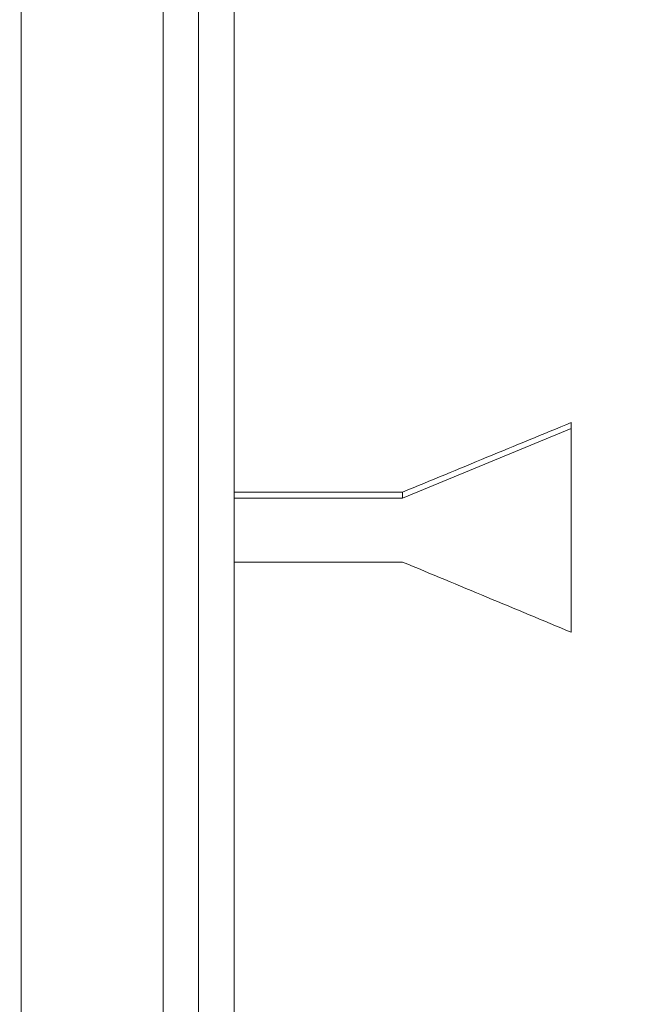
# Model space of a CAD drawing. Header units: millimetres. Extents: x 504 to 605, y 222 to 305.
# Tile 36 of 70: x 556.11 to 559.6, y 260.25 to 265.79. Entities that reach past the tile are written whole.
import ezdxf

# ---------------------------------------------------------------- set-up
doc = ezdxf.new("R2010")
doc.units = ezdxf.units.MM
doc.header["$LTSCALE"] = 0.03
doc.layers.get('0').update_dxf_attribs({"lineweight": 15})
doc.layers.add('1', color=7, linetype='Continuous', true_color=0xffffff)
doc.styles.get("Standard").update_dxf_attribs({"font": 'simsun.ttc', "width": 0.85})
doc.dimstyles.new('ISO-25', dxfattribs={"dimtxt": 2.5, "dimasz": 2, "dimexe": 1.3, "dimexo": 0.625, "dimtad": 1, "dimzin": 9, "dimdsep": 46, "dimtxsty": 'Standard', "dimblk": 'OPEN30', "dimcen": 2, "dimazin": 2, "dimtfac": 0.6, "dimtmove": 0, "dimatfit": 0, "dimldrblk": 'OPEN30', "dimfxl": 1, "dimtolj": 1, "dimarcsym": 0})

# ---------------------------------------------------------------- blocks, each defined once
blk = doc.blocks.new('_Open30')
at = {"color": 0, "linetype": 'ByBlock', "lineweight": -2}
for p, q in [((-1, 0.2679), (0, 0)), ((0, 0), (-1, -0.2679)), ((0, 0), (-1, 0))]:
    blk.add_line(p, q, dxfattribs=at)
blk = doc.blocks.new('*D7')
at = {"color": 0, "lineweight": -2}
for p, q in [((516.8392, 260.296), (516.8392, 302.8054)), ((573.828, 277.5134), (573.828, 302.8054)), ((518.8392, 301.5054), (571.828, 301.5054))]:
    blk.add_line(p, q, dxfattribs=at)
at = {"layer": 'Defpoints', "color": 0}
for p in [(573.828, 301.5054), (573.828, 276.8884), (516.8392, 259.671)]:
    blk.add_point(p, dxfattribs=at)
at = {"color": 0, "lineweight": -2, "xscale": 2, "yscale": 2, "zscale": 2, "rotation": 180}
blk.add_blockref('_Open30', (516.8392, 301.5054), dxfattribs=at)
at = {"color": 0, "lineweight": -2, "xscale": 2, "yscale": 2, "zscale": 2}
blk.add_blockref('_Open30', (573.828, 301.5054), dxfattribs=at)
at = {"color": 0, "insert": (545.3206, 303.3804), "char_height": 2.5, "attachment_point": 5}
blk.add_mtext('\\A1;56.99', dxfattribs=at)
blk = doc.blocks.new('A$C4323a73e')
at = {"layer": '1', "color": 7, "linetype": 'Continuous', "lineweight": 18}
for p, q in [((40.4786, 3.4603), (40.4786, 18.799)), ((40.2786, 18.599), (40.2786, -4.8151)), ((39.2786, -18.801), (39.2786, 13.2926)), ((40.0786, -18.801), (40.0786, 13.2926)), ((40.2786, -18.601), (40.2786, 13.1512)), ((42.3786, 3.8527), (42.3786, 2.6709)), ((41.4286, 3.4257), (42.3786, 3.8197)), ((40.4786, 3.0663), (40.4786, 3.4603)), ((40.4786, 3.4603), (41.4286, 3.4603)), ((41.4286, 3.4257), (41.4286, 3.4603)), ((40.4786, 3.4257), (41.4286, 3.4257)), ((41.4286, 3.0663), (40.4786, 3.0663)), ((40.4786, -18.801), (40.4786, 3.0663))]:
    blk.add_line(p, q, dxfattribs=at)
for major_axis, start_param, end_param in [((-44.6349, -18.5929), 4.654504, 4.675786), ((-44.6349, 18.5929), 4.706433, 4.727715)]:
    blk.add_ellipse((40.9536, -0.001), major_axis=major_axis, ratio=0.062345, start_param=start_param, end_param=end_param, dxfattribs=at)

msp = doc.modelspace()

# ---------------------------------------------------------------- block references
msp.add_blockref('A$C4323a73e', (516.8371, 259.6709))

# ---------------------------------------------------------------- dimensions: what is measured, and where the dimension line sits
dim = msp.add_linear_dim(base=(573.828, 301.5054), p1=(516.8392, 259.671), p2=(573.828, 276.8884), dimstyle='ISO-25', override={"dimtmove": 0})
dim.commit()
dim.dimension.update_dxf_attribs({"geometry": '*D7', "text_midpoint": (545.3206, 301.5054), "dimtype": 128})

doc.saveas('drawing.dxf')
